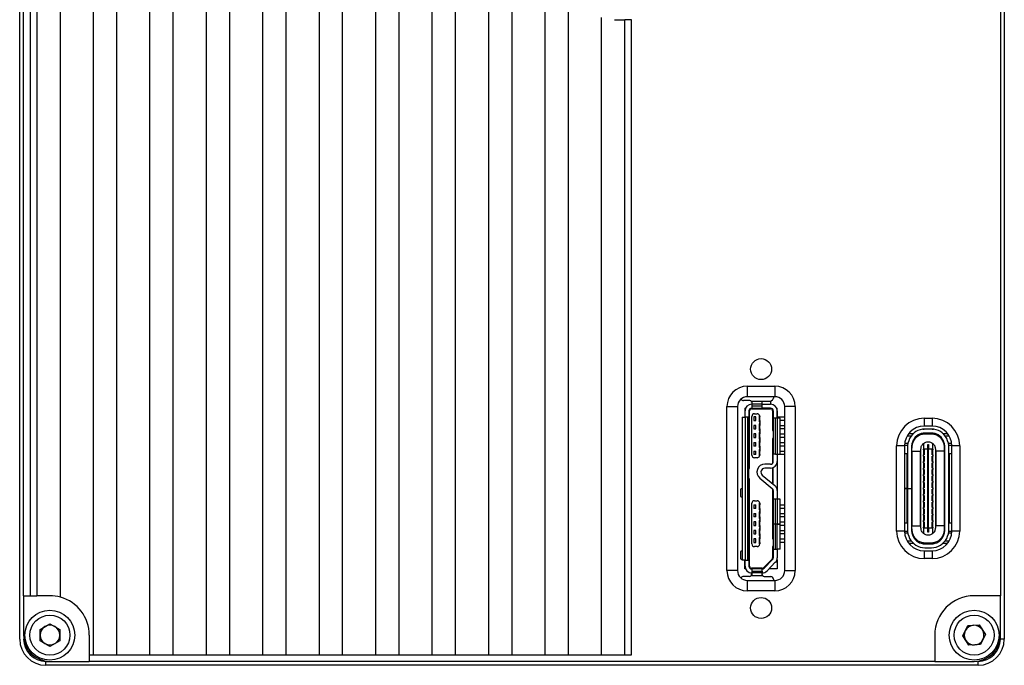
# Model space of a CAD drawing. Header units: millimetres. Extents: x 0 to 12266, y -1374 to 0.
# Tile 4 of 5: x 12191 to 12266, y -1211 to -1162. Entities that reach past the tile are written whole.
import ezdxf

# ---------------------------------------------------------------- set-up
doc = ezdxf.new("R2010")
doc.units = ezdxf.units.MM
doc.layers.get('0').update_dxf_attribs({"lineweight": 15})

msp = doc.modelspace()

# ---------------------------------------------------------------- linework, layer by layer
at = {"linetype": 'Continuous', "lineweight": 30}
for p, q in [((12196.161, -1136.907), (12196.161, -1210.307)), ((12197.961, -1210.307), (12197.961, -1136.907)), ((12200.461, -1136.907), (12200.461, -1210.307)), ((12202.261, -1210.307), (12202.261, -1136.907)), ((12204.761, -1136.907), (12204.761, -1210.307)), ((12206.561, -1210.307), (12206.561, -1136.907)), ((12209.061, -1136.907), (12209.061, -1210.307)), ((12210.861, -1210.307), (12210.861, -1136.907)), ((12213.361, -1136.907), (12213.361, -1210.307)), ((12215.161, -1210.307), (12215.161, -1136.907)), ((12217.661, -1136.907), (12217.661, -1210.307)), ((12219.461, -1210.307), (12219.461, -1136.907)), ((12221.961, -1136.907), (12221.961, -1210.307)), ((12223.761, -1210.307), (12223.761, -1136.907)), ((12226.261, -1136.907), (12226.261, -1210.307)), ((12228.061, -1210.307), (12228.061, -1136.907)), ((12230.561, -1136.907), (12230.561, -1210.307)), ((12232.361, -1210.307), (12232.361, -1136.907)), ((12190.561, -1209.107), (12190.561, -1138.107)), ((12265.561, -1138.107), (12265.561, -1209.107)), ((12190.861, -1205.807), (12190.861, -1141.407)), ((12191.361, -1141.407), (12191.361, -1205.807)), ((12191.861, -1141.407), (12191.861, -1205.807)), ((12193.661, -1205.915), (12193.661, -1141.298)), ((12265.261, -1141.407), (12265.261, -1205.807)), ((12234.861, -1161.735), (12234.861, -1210.307)), ((12235.861, -1161.907), (12236.661, -1161.907)), ((12236.661, -1210.307), (12236.661, -1161.907)), ((12237.161, -1161.907), (12236.661, -1161.907)), ((12237.161, -1210.307), (12237.161, -1161.907)), ((12245.986, -1189.837), (12248.086, -1189.837)), ((12245.986, -1189.837), (12245.986, -1190.637)), ((12248.086, -1189.837), (12248.086, -1190.637)), ((12246.171, -1190.937), (12245.691, -1190.937)), ((12248.086, -1190.637), (12245.986, -1190.637)), ((12246.317, -1190.992), (12246.317, -1191.215)), ((12247.127, -1190.992), (12246.317, -1190.992)), ((12247.127, -1191.215), (12247.127, -1190.992)), ((12247.971, -1190.637), (12247.971, -1190.737)), ((12244.436, -1203.887), (12244.436, -1191.387)), ((12244.436, -1191.387), (12245.236, -1191.387)), ((12245.236, -1191.387), (12245.236, -1203.887)), ((12245.806, -1191.512), (12245.806, -1192.187)), ((12245.806, -1191.512), (12245.853, -1191.512)), ((12245.811, -1192.187), (12245.811, -1191.712)), ((12246.161, -1191.712), (12246.111, -1191.712)), ((12246.111, -1191.712), (12246.111, -1192.187)), ((12246.161, -1196.108), (12246.161, -1191.712)), ((12246.317, -1191.012), (12246.301, -1191.012)), ((12246.311, -1191.212), (12246.317, -1191.212)), ((12246.311, -1191.512), (12246.311, -1191.562)), ((12246.311, -1191.512), (12246.317, -1191.512)), ((12246.311, -1191.562), (12247.761, -1191.562)), ((12246.317, -1191.215), (12246.317, -1191.333)), ((12247.127, -1191.215), (12246.317, -1191.215)), ((12246.317, -1191.333), (12247.127, -1191.333)), ((12246.317, -1191.333), (12246.317, -1191.512)), ((12246.317, -1191.512), (12247.127, -1191.512)), ((12247.768, -1191.012), (12247.127, -1191.012)), ((12247.127, -1191.212), (12247.761, -1191.212)), ((12247.127, -1191.333), (12247.127, -1191.215)), ((12247.127, -1191.512), (12247.127, -1191.333)), ((12247.761, -1191.512), (12247.127, -1191.512)), ((12247.768, -1191.012), (12247.761, -1191.058)), ((12247.761, -1191.058), (12247.761, -1191.212)), ((12247.761, -1191.512), (12247.761, -1191.562)), ((12247.911, -1191.712), (12247.911, -1193.212)), ((12247.961, -1191.712), (12247.911, -1191.712)), ((12247.961, -1191.712), (12247.961, -1192.272)), ((12248.219, -1191.512), (12248.266, -1191.512)), ((12248.261, -1191.712), (12248.261, -1192.272)), ((12248.266, -1192.272), (12248.266, -1191.512)), ((12249.636, -1191.387), (12248.836, -1191.387)), ((12248.836, -1203.887), (12248.836, -1191.387)), ((12249.636, -1191.387), (12249.636, -1203.887)), ((12245.586, -1192.187), (12245.586, -1203.087)), ((12245.586, -1192.187), (12245.81, -1192.187)), ((12245.81, -1192.187), (12245.81, -1203.087)), ((12246.002, -1192.187), (12245.81, -1192.187)), ((12246.002, -1192.187), (12246.002, -1203.087)), ((12246.111, -1192.187), (12246.002, -1192.187)), ((12246.111, -1203.087), (12246.111, -1192.187)), ((12246.331, -1195.087), (12246.331, -1192.137)), ((12246.481, -1192.177), (12246.481, -1192.447)), ((12246.631, -1192.177), (12246.481, -1192.177)), ((12246.481, -1192.447), (12246.631, -1192.447)), ((12246.531, -1191.937), (12246.731, -1191.937)), ((12246.631, -1192.447), (12246.631, -1192.177)), ((12246.916, -1192.062), (12246.881, -1192.062)), ((12246.881, -1192.062), (12246.881, -1192.562)), ((12246.931, -1192.177), (12246.881, -1192.177)), ((12246.881, -1192.447), (12246.931, -1192.447)), ((12246.931, -1192.137), (12246.931, -1192.177)), ((12246.931, -1192.447), (12246.931, -1192.177)), ((12246.931, -1192.447), (12246.931, -1192.562)), ((12247.961, -1192.272), (12247.961, -1195.022)), ((12248.136, -1192.272), (12247.961, -1192.272)), ((12248.136, -1195.022), (12248.136, -1192.272)), ((12248.262, -1192.272), (12248.136, -1192.272)), ((12248.262, -1192.272), (12248.262, -1195.022)), ((12248.486, -1192.272), (12248.262, -1192.272)), ((12248.266, -1192.177), (12248.811, -1192.177)), ((12248.486, -1195.022), (12248.486, -1192.272)), ((12248.811, -1192.447), (12248.486, -1192.447)), ((12248.811, -1192.177), (12248.811, -1192.447)), ((12259.461, -1192.277), (12260.061, -1192.277)), ((12259.461, -1192.277), (12259.461, -1192.877)), ((12260.061, -1192.277), (12260.061, -1192.877)), ((12246.481, -1192.827), (12246.481, -1193.097)), ((12246.631, -1192.827), (12246.481, -1192.827)), ((12246.481, -1193.097), (12246.631, -1193.097)), ((12246.631, -1193.097), (12246.631, -1192.827)), ((12246.881, -1192.562), (12246.931, -1192.562)), ((12246.931, -1192.712), (12246.881, -1192.712)), ((12246.881, -1192.712), (12246.881, -1193.212)), ((12246.931, -1192.827), (12246.881, -1192.827)), ((12246.881, -1193.097), (12246.931, -1193.097)), ((12246.881, -1193.212), (12246.931, -1193.212)), ((12246.931, -1192.562), (12246.931, -1192.712)), ((12246.931, -1192.712), (12246.931, -1192.827)), ((12246.931, -1193.097), (12246.931, -1192.827)), ((12246.931, -1193.097), (12246.931, -1193.212)), ((12246.931, -1193.212), (12246.931, -1193.362)), ((12247.911, -1193.212), (12247.961, -1193.212)), ((12248.486, -1192.827), (12248.811, -1192.827)), ((12248.811, -1193.097), (12248.486, -1193.097)), ((12248.811, -1192.827), (12248.811, -1193.097)), ((12260.061, -1192.877), (12259.461, -1192.877)), ((12260.011, -1193.107), (12259.511, -1193.107)), ((12246.481, -1193.477), (12246.481, -1193.747)), ((12246.631, -1193.477), (12246.481, -1193.477)), ((12246.481, -1193.747), (12246.631, -1193.747)), ((12246.631, -1193.747), (12246.631, -1193.477)), ((12246.931, -1193.362), (12246.881, -1193.362)), ((12246.881, -1193.362), (12246.881, -1193.862)), ((12246.931, -1193.477), (12246.881, -1193.477)), ((12246.881, -1193.747), (12246.931, -1193.747)), ((12246.881, -1193.862), (12246.931, -1193.862)), ((12246.931, -1193.362), (12246.931, -1193.477)), ((12246.931, -1193.747), (12246.931, -1193.477)), ((12246.931, -1193.747), (12246.931, -1193.862)), ((12246.931, -1193.862), (12246.931, -1194.012)), ((12247.961, -1193.812), (12247.911, -1193.812)), ((12247.911, -1193.812), (12247.911, -1195.714)), ((12248.486, -1193.477), (12248.811, -1193.477)), ((12248.811, -1193.747), (12248.486, -1193.747)), ((12248.811, -1193.477), (12248.811, -1193.747)), ((12258.174, -1193.607), (12258.486, -1193.607)), ((12258.624, -1193.457), (12258.276, -1193.457)), ((12260.011, -1193.407), (12259.511, -1193.407)), ((12259.551, -1193.457), (12259.971, -1193.457)), ((12261.246, -1193.457), (12260.898, -1193.457)), ((12261.036, -1193.607), (12261.348, -1193.607)), ((12246.481, -1194.127), (12246.631, -1194.127)), ((12246.481, -1194.127), (12246.481, -1194.397)), ((12246.631, -1194.397), (12246.481, -1194.397)), ((12246.631, -1194.397), (12246.631, -1194.127)), ((12246.931, -1194.012), (12246.881, -1194.012)), ((12246.881, -1194.012), (12246.881, -1194.512)), ((12246.881, -1194.127), (12246.931, -1194.127)), ((12246.931, -1194.397), (12246.881, -1194.397)), ((12246.881, -1194.512), (12246.931, -1194.512)), ((12246.931, -1194.662), (12246.881, -1194.662)), ((12246.881, -1194.662), (12246.881, -1195.162)), ((12246.931, -1194.012), (12246.931, -1194.127)), ((12246.931, -1194.397), (12246.931, -1194.127)), ((12246.931, -1194.397), (12246.931, -1194.512)), ((12246.931, -1194.512), (12246.931, -1194.662)), ((12246.931, -1194.662), (12246.931, -1194.777)), ((12248.486, -1194.127), (12248.811, -1194.127)), ((12248.811, -1194.397), (12248.486, -1194.397)), ((12248.811, -1194.127), (12248.811, -1194.397)), ((12257.361, -1200.877), (12257.361, -1194.377)), ((12257.961, -1194.377), (12257.361, -1194.377)), ((12258.191, -1194.357), (12257.961, -1194.357)), ((12257.961, -1194.377), (12257.961, -1200.877)), ((12258.215, -1194.207), (12257.971, -1194.207)), ((12258.181, -1194.533), (12258.181, -1197.621)), ((12258.481, -1194.533), (12258.481, -1197.621)), ((12258.546, -1194.357), (12258.493, -1194.357)), ((12259.211, -1200.637), (12259.211, -1194.617)), ((12259.411, -1194.193), (12259.411, -1194.632)), ((12259.411, -1194.677), (12259.411, -1194.632)), ((12259.736, -1194.632), (12259.411, -1194.632)), ((12259.411, -1194.677), (12259.451, -1194.677)), ((12259.411, -1194.677), (12259.411, -1195.077)), ((12259.451, -1194.677), (12259.451, -1195.077)), ((12259.736, -1194.282), (12259.786, -1194.282)), ((12259.736, -1194.632), (12259.736, -1194.282)), ((12259.736, -1200.622), (12259.736, -1194.632)), ((12259.736, -1194.632), (12259.786, -1194.632)), ((12259.786, -1194.282), (12259.786, -1194.632)), ((12260.111, -1194.632), (12259.786, -1194.632)), ((12259.786, -1200.622), (12259.786, -1194.632)), ((12260.071, -1195.077), (12260.071, -1194.677)), ((12260.071, -1194.677), (12260.111, -1194.677)), ((12260.111, -1194.632), (12260.111, -1194.193)), ((12260.111, -1194.632), (12260.111, -1194.677)), ((12260.111, -1195.077), (12260.111, -1194.677)), ((12260.311, -1194.617), (12260.311, -1200.637)), ((12261.029, -1194.357), (12260.976, -1194.357)), ((12260.991, -1194.551), (12260.991, -1200.703)), ((12261.041, -1200.721), (12261.041, -1194.533)), ((12261.551, -1194.207), (12261.307, -1194.207)), ((12261.561, -1194.357), (12261.331, -1194.357)), ((12261.341, -1200.721), (12261.341, -1194.533)), ((12262.161, -1194.377), (12261.561, -1194.377)), ((12261.561, -1200.877), (12261.561, -1194.377)), ((12262.161, -1194.377), (12262.161, -1200.877)), ((12246.481, -1194.777), (12246.631, -1194.777)), ((12246.481, -1194.777), (12246.481, -1195.047)), ((12246.631, -1195.047), (12246.481, -1195.047)), ((12246.731, -1195.287), (12246.531, -1195.287)), ((12246.631, -1195.047), (12246.631, -1194.777)), ((12246.881, -1194.777), (12246.931, -1194.777)), ((12246.931, -1195.047), (12246.881, -1195.047)), ((12246.881, -1195.162), (12246.916, -1195.162)), ((12246.931, -1195.047), (12246.931, -1194.777)), ((12246.931, -1195.047), (12246.931, -1195.087)), ((12248.136, -1195.022), (12247.961, -1195.022)), ((12247.961, -1195.582), (12247.961, -1195.022)), ((12248.136, -1195.022), (12248.262, -1195.022)), ((12248.261, -1195.022), (12248.261, -1195.582)), ((12248.811, -1195.047), (12248.261, -1195.047)), ((12248.262, -1195.022), (12248.486, -1195.022)), ((12248.486, -1194.777), (12248.811, -1194.777)), ((12248.811, -1194.777), (12248.811, -1195.047)), ((12257.961, -1194.977), (12258.161, -1194.977)), ((12258.161, -1197.622), (12258.161, -1194.977)), ((12258.161, -1194.977), (12258.181, -1194.977)), ((12258.541, -1194.777), (12258.481, -1194.777)), ((12258.541, -1200.477), (12258.541, -1194.777)), ((12258.541, -1194.777), (12259.151, -1194.777)), ((12259.151, -1194.777), (12259.151, -1200.477)), ((12259.151, -1194.777), (12259.161, -1194.777)), ((12259.161, -1194.777), (12259.161, -1200.477)), ((12259.161, -1194.777), (12259.211, -1194.777)), ((12259.411, -1195.177), (12259.411, -1195.077)), ((12259.451, -1195.077), (12259.411, -1195.077)), ((12259.411, -1195.177), (12259.451, -1195.177)), ((12259.411, -1195.177), (12259.411, -1195.577)), ((12259.451, -1195.177), (12259.451, -1195.577)), ((12260.111, -1195.077), (12260.071, -1195.077)), ((12260.071, -1195.577), (12260.071, -1195.177)), ((12260.071, -1195.177), (12260.111, -1195.177)), ((12260.111, -1195.077), (12260.111, -1195.177)), ((12260.111, -1195.577), (12260.111, -1195.177)), ((12260.311, -1194.777), (12260.361, -1194.777)), ((12260.361, -1200.477), (12260.361, -1194.777)), ((12260.361, -1194.777), (12260.371, -1194.777)), ((12260.371, -1200.477), (12260.371, -1194.777)), ((12260.981, -1194.777), (12260.371, -1194.777)), ((12260.981, -1194.777), (12260.981, -1200.477)), ((12261.041, -1194.777), (12260.981, -1194.777)), ((12261.341, -1194.977), (12261.361, -1194.977)), ((12261.361, -1194.977), (12261.361, -1200.277)), ((12261.361, -1194.977), (12261.561, -1194.977)), ((12246.111, -1196.108), (12246.161, -1196.108)), ((12247.761, -1195.782), (12247.321, -1195.782)), ((12247.761, -1196.082), (12247.321, -1196.082)), ((12247.911, -1196.059), (12247.911, -1197.269)), ((12247.961, -1197.31), (12247.961, -1196.04)), ((12248.261, -1195.582), (12248.261, -1197.795)), ((12259.411, -1195.677), (12259.411, -1195.577)), ((12259.451, -1195.577), (12259.411, -1195.577)), ((12259.411, -1195.677), (12259.451, -1195.677)), ((12259.411, -1195.677), (12259.411, -1196.077)), ((12259.411, -1196.177), (12259.411, -1196.077)), ((12259.451, -1196.077), (12259.411, -1196.077)), ((12259.411, -1196.177), (12259.451, -1196.177)), ((12259.411, -1196.177), (12259.411, -1196.577)), ((12259.451, -1195.677), (12259.451, -1196.077)), ((12259.451, -1196.177), (12259.451, -1196.577)), ((12260.111, -1195.577), (12260.071, -1195.577)), ((12260.071, -1196.077), (12260.071, -1195.677)), ((12260.071, -1195.677), (12260.111, -1195.677)), ((12260.111, -1196.077), (12260.071, -1196.077)), ((12260.071, -1196.577), (12260.071, -1196.177)), ((12260.071, -1196.177), (12260.111, -1196.177)), ((12260.111, -1195.577), (12260.111, -1195.677)), ((12260.111, -1196.077), (12260.111, -1195.677)), ((12260.111, -1196.077), (12260.111, -1196.177)), ((12260.111, -1196.577), (12260.111, -1196.177)), ((12246.161, -1196.905), (12246.111, -1196.905)), ((12246.161, -1203.562), (12246.161, -1196.905)), ((12246.935, -1196.841), (12247.889, -1197.642)), ((12247.128, -1196.612), (12248.082, -1197.412)), ((12259.411, -1196.677), (12259.411, -1196.577)), ((12259.451, -1196.577), (12259.411, -1196.577)), ((12259.411, -1196.677), (12259.451, -1196.677)), ((12259.411, -1196.677), (12259.411, -1197.077)), ((12259.451, -1196.677), (12259.451, -1197.077)), ((12260.111, -1196.577), (12260.071, -1196.577)), ((12260.071, -1197.077), (12260.071, -1196.677)), ((12260.071, -1196.677), (12260.111, -1196.677)), ((12260.111, -1196.577), (12260.111, -1196.677)), ((12260.111, -1197.077), (12260.111, -1196.677)), ((12245.546, -1197.637), (12245.586, -1197.637)), ((12247.911, -1197.663), (12247.911, -1201.462)), ((12258.161, -1197.622), (12257.961, -1197.622)), ((12257.961, -1197.632), (12258.161, -1197.632)), ((12258.086, -1197.622), (12258.086, -1197.632)), ((12258.181, -1197.622), (12258.161, -1197.622)), ((12258.161, -1200.277), (12258.161, -1197.632)), ((12258.181, -1197.632), (12258.161, -1197.632)), ((12258.181, -1197.621), (12258.481, -1197.621)), ((12258.181, -1197.622), (12258.181, -1197.621)), ((12258.181, -1197.622), (12258.481, -1197.622)), ((12258.181, -1197.631), (12258.181, -1197.622)), ((12258.181, -1197.631), (12258.181, -1200.721)), ((12258.181, -1197.631), (12258.481, -1197.631)), ((12258.481, -1197.622), (12258.481, -1197.621)), ((12258.481, -1197.631), (12258.481, -1197.622)), ((12258.481, -1197.631), (12258.481, -1200.721)), ((12259.411, -1197.177), (12259.411, -1197.077)), ((12259.451, -1197.077), (12259.411, -1197.077)), ((12259.411, -1197.177), (12259.451, -1197.177)), ((12259.411, -1197.177), (12259.411, -1197.577)), ((12259.411, -1197.677), (12259.411, -1197.577)), ((12259.451, -1197.577), (12259.411, -1197.577)), ((12259.411, -1197.677), (12259.451, -1197.677)), ((12259.411, -1197.677), (12259.411, -1198.077)), ((12259.451, -1197.177), (12259.451, -1197.577)), ((12259.451, -1197.677), (12259.451, -1198.077)), ((12260.111, -1197.077), (12260.071, -1197.077)), ((12260.071, -1197.577), (12260.071, -1197.177)), ((12260.071, -1197.177), (12260.111, -1197.177)), ((12260.111, -1197.577), (12260.071, -1197.577)), ((12260.071, -1198.077), (12260.071, -1197.677)), ((12260.071, -1197.677), (12260.111, -1197.677)), ((12260.111, -1197.077), (12260.111, -1197.177)), ((12260.111, -1197.577), (12260.111, -1197.177)), ((12260.111, -1197.577), (12260.111, -1197.677)), ((12260.111, -1198.077), (12260.111, -1197.677)), ((12245.461, -1197.787), (12245.461, -1198.137)), ((12245.586, -1198.287), (12245.546, -1198.287)), ((12247.961, -1197.795), (12247.961, -1198.437)), ((12247.961, -1198.437), (12247.961, -1200.337)), ((12248.136, -1198.437), (12247.961, -1198.437)), ((12248.136, -1200.337), (12248.136, -1198.437)), ((12248.262, -1198.437), (12248.136, -1198.437)), ((12248.261, -1197.795), (12248.261, -1198.437)), ((12248.262, -1198.437), (12248.262, -1200.337)), ((12248.486, -1198.437), (12248.262, -1198.437)), ((12248.486, -1200.337), (12248.486, -1198.437)), ((12259.411, -1198.177), (12259.411, -1198.077)), ((12259.451, -1198.077), (12259.411, -1198.077)), ((12259.411, -1198.177), (12259.451, -1198.177)), ((12259.411, -1198.177), (12259.411, -1198.577)), ((12259.451, -1198.177), (12259.451, -1198.577)), ((12260.111, -1198.077), (12260.071, -1198.077)), ((12260.071, -1198.577), (12260.071, -1198.177)), ((12260.071, -1198.177), (12260.111, -1198.177)), ((12260.111, -1198.077), (12260.111, -1198.177)), ((12260.111, -1198.577), (12260.111, -1198.177)), ((12246.331, -1201.862), (12246.331, -1198.762)), ((12246.481, -1198.877), (12246.631, -1198.877)), ((12246.481, -1198.877), (12246.481, -1199.147)), ((12246.631, -1199.147), (12246.481, -1199.147)), ((12246.531, -1198.562), (12246.731, -1198.562)), ((12246.631, -1199.147), (12246.631, -1198.877)), ((12246.931, -1198.762), (12246.881, -1198.762)), ((12246.881, -1198.762), (12246.881, -1199.262)), ((12246.881, -1198.877), (12246.931, -1198.877)), ((12246.931, -1199.147), (12246.881, -1199.147)), ((12246.931, -1198.762), (12246.931, -1198.877)), ((12246.931, -1199.147), (12246.931, -1198.877)), ((12246.931, -1199.147), (12246.931, -1199.262)), ((12248.486, -1198.877), (12248.811, -1198.877)), ((12248.811, -1199.147), (12248.486, -1199.147)), ((12248.811, -1198.877), (12248.811, -1199.147)), ((12259.411, -1198.677), (12259.411, -1198.577)), ((12259.451, -1198.577), (12259.411, -1198.577)), ((12259.411, -1198.677), (12259.451, -1198.677)), ((12259.411, -1198.677), (12259.411, -1199.077)), ((12259.411, -1199.177), (12259.411, -1199.077)), ((12259.451, -1199.077), (12259.411, -1199.077)), ((12259.411, -1199.177), (12259.451, -1199.177)), ((12259.411, -1199.177), (12259.411, -1199.577)), ((12259.451, -1198.677), (12259.451, -1199.077)), ((12259.451, -1199.177), (12259.451, -1199.577)), ((12260.111, -1198.577), (12260.071, -1198.577)), ((12260.071, -1199.077), (12260.071, -1198.677)), ((12260.071, -1198.677), (12260.111, -1198.677)), ((12260.111, -1199.077), (12260.071, -1199.077)), ((12260.071, -1199.577), (12260.071, -1199.177)), ((12260.071, -1199.177), (12260.111, -1199.177)), ((12260.111, -1198.577), (12260.111, -1198.677)), ((12260.111, -1199.077), (12260.111, -1198.677)), ((12260.111, -1199.077), (12260.111, -1199.177)), ((12260.111, -1199.577), (12260.111, -1199.177)), ((12246.481, -1199.527), (12246.631, -1199.527)), ((12246.481, -1199.527), (12246.481, -1199.797)), ((12246.631, -1199.797), (12246.481, -1199.797)), ((12246.631, -1199.797), (12246.631, -1199.527)), ((12246.881, -1199.262), (12246.931, -1199.262)), ((12246.931, -1199.412), (12246.881, -1199.412)), ((12246.881, -1199.412), (12246.881, -1199.912)), ((12246.881, -1199.527), (12246.931, -1199.527)), ((12246.931, -1199.797), (12246.881, -1199.797)), ((12246.881, -1199.912), (12246.931, -1199.912)), ((12246.931, -1199.262), (12246.931, -1199.412)), ((12246.931, -1199.412), (12246.931, -1199.527)), ((12246.931, -1199.797), (12246.931, -1199.527)), ((12246.931, -1199.797), (12246.931, -1199.912)), ((12246.931, -1199.912), (12246.931, -1200.062)), ((12248.486, -1199.527), (12248.811, -1199.527)), ((12248.811, -1199.797), (12248.486, -1199.797)), ((12248.811, -1199.527), (12248.811, -1199.797)), ((12259.411, -1199.677), (12259.411, -1199.577)), ((12259.451, -1199.577), (12259.411, -1199.577)), ((12259.411, -1199.677), (12259.451, -1199.677)), ((12259.411, -1199.677), (12259.411, -1200.077)), ((12259.451, -1199.677), (12259.451, -1200.077)), ((12260.111, -1199.577), (12260.071, -1199.577)), ((12260.071, -1200.077), (12260.071, -1199.677)), ((12260.071, -1199.677), (12260.111, -1199.677)), ((12260.111, -1199.577), (12260.111, -1199.677)), ((12260.111, -1200.077), (12260.111, -1199.677)), ((12246.631, -1200.177), (12246.481, -1200.177)), ((12246.481, -1200.177), (12246.481, -1200.447)), ((12246.481, -1200.447), (12246.631, -1200.447)), ((12246.631, -1200.447), (12246.631, -1200.177)), ((12246.931, -1200.062), (12246.881, -1200.062)), ((12246.881, -1200.062), (12246.881, -1200.562)), ((12246.931, -1200.177), (12246.881, -1200.177)), ((12246.881, -1200.447), (12246.931, -1200.447)), ((12246.881, -1200.562), (12246.931, -1200.562)), ((12246.931, -1200.712), (12246.881, -1200.712)), ((12246.881, -1200.712), (12246.881, -1201.212)), ((12246.931, -1200.062), (12246.931, -1200.177)), ((12246.931, -1200.447), (12246.931, -1200.177)), ((12246.931, -1200.447), (12246.931, -1200.562)), ((12246.931, -1200.562), (12246.931, -1200.712)), ((12246.931, -1200.712), (12246.931, -1200.827)), ((12247.961, -1200.337), (12248.136, -1200.337)), ((12247.961, -1200.357), (12247.961, -1200.337)), ((12247.961, -1200.357), (12247.961, -1202.257)), ((12248.136, -1200.357), (12247.961, -1200.357)), ((12248.136, -1200.337), (12248.262, -1200.337)), ((12248.136, -1202.257), (12248.136, -1200.357)), ((12248.262, -1200.357), (12248.136, -1200.357)), ((12248.261, -1200.337), (12248.261, -1200.357)), ((12248.262, -1200.337), (12248.486, -1200.337)), ((12248.262, -1202.257), (12248.262, -1200.357)), ((12248.262, -1200.357), (12248.486, -1200.357)), ((12248.486, -1200.177), (12248.811, -1200.177)), ((12248.486, -1202.257), (12248.486, -1200.357)), ((12248.811, -1200.447), (12248.486, -1200.447)), ((12248.811, -1200.177), (12248.811, -1200.447)), ((12258.161, -1200.277), (12257.961, -1200.277)), ((12258.181, -1200.277), (12258.161, -1200.277)), ((12258.481, -1200.477), (12258.541, -1200.477)), ((12258.541, -1200.477), (12259.151, -1200.477)), ((12259.161, -1200.477), (12259.151, -1200.477)), ((12259.211, -1200.477), (12259.161, -1200.477)), ((12259.411, -1200.177), (12259.411, -1200.077)), ((12259.451, -1200.077), (12259.411, -1200.077)), ((12259.411, -1200.177), (12259.451, -1200.177)), ((12259.411, -1200.177), (12259.411, -1200.577)), ((12259.451, -1200.577), (12259.411, -1200.577)), ((12259.411, -1200.622), (12259.411, -1200.577)), ((12259.411, -1200.622), (12259.736, -1200.622)), ((12259.411, -1200.622), (12259.411, -1201.061)), ((12259.451, -1200.177), (12259.451, -1200.577)), ((12259.736, -1200.972), (12259.736, -1200.622)), ((12259.736, -1200.622), (12259.786, -1200.622)), ((12259.786, -1200.622), (12260.111, -1200.622)), ((12259.786, -1200.622), (12259.786, -1200.972)), ((12260.111, -1200.077), (12260.071, -1200.077)), ((12260.071, -1200.577), (12260.071, -1200.177)), ((12260.071, -1200.177), (12260.111, -1200.177)), ((12260.111, -1200.577), (12260.071, -1200.577)), ((12260.111, -1200.077), (12260.111, -1200.177)), ((12260.111, -1200.577), (12260.111, -1200.177)), ((12260.111, -1200.577), (12260.111, -1200.622)), ((12260.111, -1201.061), (12260.111, -1200.622)), ((12260.361, -1200.477), (12260.311, -1200.477)), ((12260.371, -1200.477), (12260.361, -1200.477)), ((12260.981, -1200.477), (12260.371, -1200.477)), ((12260.981, -1200.477), (12261.041, -1200.477)), ((12261.361, -1200.277), (12261.341, -1200.277)), ((12261.561, -1200.277), (12261.361, -1200.277)), ((12246.631, -1200.827), (12246.481, -1200.827)), ((12246.481, -1200.827), (12246.481, -1201.097)), ((12246.481, -1201.097), (12246.631, -1201.097)), ((12246.631, -1201.477), (12246.481, -1201.477)), ((12246.481, -1201.477), (12246.481, -1201.747)), ((12246.631, -1201.097), (12246.631, -1200.827)), ((12246.631, -1201.747), (12246.631, -1201.477)), ((12246.931, -1200.827), (12246.881, -1200.827)), ((12246.881, -1201.097), (12246.931, -1201.097)), ((12246.881, -1201.212), (12246.931, -1201.212)), ((12246.931, -1201.362), (12246.881, -1201.362)), ((12246.881, -1201.362), (12246.881, -1201.862)), ((12246.931, -1201.477), (12246.881, -1201.477)), ((12246.931, -1201.097), (12246.931, -1200.827)), ((12246.931, -1201.097), (12246.931, -1201.212)), ((12246.931, -1201.212), (12246.931, -1201.362)), ((12246.931, -1201.362), (12246.931, -1201.477)), ((12246.931, -1201.747), (12246.931, -1201.477)), ((12247.911, -1201.462), (12247.961, -1201.462)), ((12248.486, -1200.827), (12248.811, -1200.827)), ((12248.811, -1201.097), (12248.486, -1201.097)), ((12248.486, -1201.477), (12248.811, -1201.477)), ((12248.811, -1200.827), (12248.811, -1201.097)), ((12248.811, -1201.477), (12248.811, -1201.747)), ((12257.961, -1200.877), (12257.361, -1200.877)), ((12258.191, -1200.897), (12257.961, -1200.897)), ((12258.215, -1201.047), (12257.971, -1201.047)), ((12258.546, -1200.897), (12258.493, -1200.897)), ((12259.786, -1200.972), (12259.736, -1200.972)), ((12260.999, -1201.047), (12260.942, -1201.047)), ((12261.029, -1200.897), (12260.976, -1200.897)), ((12261.551, -1201.047), (12261.307, -1201.047)), ((12261.561, -1200.897), (12261.331, -1200.897)), ((12262.161, -1200.877), (12261.561, -1200.877)), ((12246.481, -1201.747), (12246.631, -1201.747)), ((12246.731, -1202.062), (12246.531, -1202.062)), ((12246.881, -1201.747), (12246.931, -1201.747)), ((12246.881, -1201.862), (12246.931, -1201.862)), ((12246.931, -1201.747), (12246.931, -1201.862)), ((12247.961, -1202.062), (12247.911, -1202.062)), ((12247.911, -1202.062), (12247.911, -1202.922)), ((12248.811, -1201.747), (12248.486, -1201.747)), ((12258.486, -1201.647), (12258.174, -1201.647)), ((12258.276, -1201.797), (12258.624, -1201.797)), ((12259.511, -1201.847), (12260.011, -1201.847)), ((12259.511, -1202.147), (12260.011, -1202.147)), ((12259.971, -1201.797), (12259.551, -1201.797)), ((12260.898, -1201.797), (12261.246, -1201.797)), ((12261.348, -1201.647), (12261.036, -1201.647)), ((12245.461, -1202.537), (12245.461, -1202.887)), ((12245.546, -1202.387), (12245.586, -1202.387)), ((12247.961, -1202.922), (12247.911, -1202.922)), ((12247.961, -1202.257), (12248.136, -1202.257)), ((12247.961, -1202.257), (12247.961, -1202.91)), ((12248.136, -1202.257), (12248.262, -1202.257)), ((12248.261, -1202.257), (12248.261, -1202.91)), ((12248.486, -1202.257), (12248.262, -1202.257)), ((12259.461, -1202.377), (12259.461, -1202.977)), ((12259.461, -1202.377), (12260.061, -1202.377)), ((12260.061, -1202.977), (12259.461, -1202.977)), ((12260.061, -1202.377), (12260.061, -1202.977)), ((12245.546, -1203.037), (12245.586, -1203.037)), ((12245.81, -1203.087), (12245.586, -1203.087)), ((12245.806, -1203.762), (12245.806, -1203.087)), ((12245.81, -1203.087), (12246.002, -1203.087)), ((12245.811, -1203.112), (12245.81, -1203.087)), ((12245.811, -1203.562), (12245.811, -1203.087)), ((12246.002, -1203.087), (12246.111, -1203.087)), ((12246.111, -1203.087), (12246.111, -1203.562)), ((12246.111, -1203.562), (12246.161, -1203.562)), ((12247.121, -1203.712), (12246.311, -1203.712)), ((12246.311, -1203.762), (12246.311, -1203.712)), ((12247.121, -1203.762), (12247.121, -1203.712)), ((12247.867, -1203.028), (12247.227, -1203.668)), ((12247.262, -1203.703), (12247.227, -1203.668)), ((12247.262, -1203.703), (12247.474, -1203.492)), ((12247.904, -1203.05), (12247.27, -1203.701)), ((12248.119, -1203.259), (12247.485, -1203.911)), ((12247.897, -1203.058), (12247.867, -1203.028)), ((12248.16, -1203.212), (12248.266, -1203.212)), ((12248.237, -1203.062), (12248.266, -1203.062)), ((12248.266, -1203.062), (12248.266, -1203.212)), ((12248.266, -1203.212), (12248.266, -1203.762)), ((12245.236, -1203.887), (12244.436, -1203.887)), ((12246.161, -1204.337), (12245.691, -1204.337)), ((12245.853, -1203.762), (12245.806, -1203.762)), ((12246.291, -1204.262), (12246.317, -1204.262)), ((12246.317, -1203.762), (12246.311, -1203.762)), ((12246.317, -1204.062), (12246.311, -1204.062)), ((12246.311, -1204.187), (12246.311, -1204.062)), ((12247.127, -1203.762), (12246.317, -1203.762)), ((12246.317, -1203.762), (12246.317, -1203.941)), ((12246.317, -1203.941), (12246.317, -1204.058)), ((12246.317, -1203.941), (12247.127, -1203.941)), ((12246.317, -1204.058), (12246.317, -1204.282)), ((12247.127, -1204.058), (12246.317, -1204.058)), ((12247.127, -1204.282), (12246.317, -1204.282)), ((12247.127, -1203.941), (12247.127, -1203.762)), ((12247.127, -1203.941), (12247.127, -1204.058)), ((12247.127, -1204.282), (12247.127, -1204.058)), ((12247.127, -1204.262), (12247.147, -1204.262)), ((12247.277, -1204.337), (12247.771, -1204.337)), ((12248.266, -1203.762), (12247.63, -1203.762)), ((12248.836, -1203.887), (12249.636, -1203.887)), ((12245.986, -1204.637), (12245.986, -1205.437)), ((12245.986, -1204.637), (12248.086, -1204.637)), ((12247.971, -1204.537), (12247.971, -1204.637)), ((12248.086, -1204.637), (12248.086, -1205.437)), ((12190.861, -1205.807), (12191.361, -1205.807)), ((12190.861, -1205.807), (12190.861, -1208.807)), ((12191.361, -1205.807), (12191.861, -1205.807)), ((12192.861, -1205.807), (12191.861, -1205.807)), ((12248.086, -1205.437), (12245.986, -1205.437)), ((12265.261, -1205.807), (12263.261, -1205.807)), ((12265.261, -1208.807), (12265.261, -1205.807)), ((12192.111, -1208.374), (12192.861, -1207.941)), ((12192.861, -1207.941), (12193.611, -1208.374)), ((12262.396, -1208.855), (12262.787, -1208.082)), ((12262.787, -1208.082), (12263.652, -1208.034)), ((12263.652, -1208.034), (12264.126, -1208.759)), ((12192.111, -1209.24), (12192.111, -1208.374)), ((12193.611, -1208.374), (12193.611, -1209.24)), ((12195.861, -1208.807), (12195.861, -1210.307)), ((12260.261, -1208.807), (12260.261, -1210.807)), ((12262.87, -1209.58), (12262.396, -1208.855)), ((12264.126, -1208.759), (12263.735, -1209.532)), ((12265.261, -1209.107), (12265.261, -1208.807)), ((12192.861, -1209.673), (12192.111, -1209.24)), ((12193.611, -1209.24), (12192.861, -1209.673)), ((12263.735, -1209.532), (12262.87, -1209.58)), ((12265.561, -1209.107), (12265.261, -1209.107)), ((12195.861, -1210.307), (12196.161, -1210.307)), ((12195.861, -1210.307), (12195.861, -1210.807)), ((12196.161, -1210.307), (12197.961, -1210.307)), ((12197.961, -1210.307), (12200.461, -1210.307)), ((12200.461, -1210.307), (12202.261, -1210.307)), ((12202.261, -1210.307), (12204.761, -1210.307)), ((12204.761, -1210.307), (12206.561, -1210.307)), ((12206.561, -1210.307), (12209.061, -1210.307)), ((12209.061, -1210.307), (12210.861, -1210.307)), ((12210.861, -1210.307), (12213.361, -1210.307)), ((12213.361, -1210.307), (12215.161, -1210.307)), ((12215.161, -1210.307), (12217.661, -1210.307)), ((12217.661, -1210.307), (12219.461, -1210.307)), ((12219.461, -1210.307), (12221.961, -1210.307)), ((12221.961, -1210.307), (12223.761, -1210.307)), ((12223.761, -1210.307), (12226.261, -1210.307)), ((12226.261, -1210.307), (12228.061, -1210.307)), ((12228.061, -1210.307), (12230.561, -1210.307)), ((12230.561, -1210.307), (12232.361, -1210.307)), ((12232.361, -1210.307), (12234.861, -1210.307)), ((12234.861, -1210.307), (12236.661, -1210.307)), ((12236.661, -1210.307), (12237.161, -1210.307)), ((12192.561, -1211.107), (12192.561, -1210.807)), ((12192.561, -1210.807), (12192.861, -1210.807)), ((12263.561, -1211.107), (12192.561, -1211.107)), ((12192.861, -1210.807), (12195.861, -1210.807)), ((12260.261, -1210.807), (12195.861, -1210.807)), ((12260.261, -1210.807), (12263.261, -1210.807)), ((12263.561, -1211.107), (12263.561, -1210.807))]:
    msp.add_line(p, q, dxfattribs=at)
at = {"linetype": 'Continuous', "lineweight": 30, "flags": 128}
for points in [[(12245.546, -1197.637), (12245.53, -1197.64), (12245.514, -1197.648), (12245.499, -1197.662), (12245.486, -1197.681), (12245.475, -1197.704), (12245.467, -1197.729), (12245.463, -1197.758), (12245.461, -1197.787)], [(12245.461, -1198.137), (12245.463, -1198.166), (12245.467, -1198.194), (12245.475, -1198.22), (12245.486, -1198.243), (12245.499, -1198.262), (12245.514, -1198.275), (12245.53, -1198.284), (12245.546, -1198.287)], [(12259.49, -1201.797), (12259.57, -1201.839), (12259.59, -1201.847)], [(12259.932, -1201.847), (12259.952, -1201.839), (12260.032, -1201.797)], [(12245.546, -1202.387), (12245.53, -1202.39), (12245.514, -1202.398), (12245.499, -1202.412), (12245.486, -1202.431), (12245.475, -1202.454), (12245.467, -1202.479), (12245.463, -1202.508), (12245.461, -1202.537)], [(12245.461, -1202.887), (12245.463, -1202.916), (12245.467, -1202.944), (12245.475, -1202.97), (12245.486, -1202.993), (12245.499, -1203.012), (12245.514, -1203.025), (12245.53, -1203.034), (12245.546, -1203.037)]]:
    msp.add_lwpolyline(points, dxfattribs=at)
at = {"linetype": 'Continuous', "lineweight": 30}
for centre, radius in [((12247.036, -1188.537), 0.8), ((12247.036, -1206.737), 0.8), ((12192.861, -1208.807), 1.9), ((12192.861, -1208.807), 1.525), ((12263.261, -1208.807), 1.9), ((12263.261, -1208.807), 1.525)]:
    msp.add_circle(centre, radius, dxfattribs=at)
for centre, radius, start, end in [((12245.986, -1191.387), 1.55, 90, 180), ((12248.086, -1191.387), 1.55, 0, 90), ((12245.986, -1191.387), 0.75, 90, 180), ((12245.691, -1190.737), 0.2, 201.80616, 270), ((12246.171, -1191.087), 0.15, 30, 90), ((12247.911, -1191.058), 0.15, 113.57818, 162.22968), ((12247.771, -1190.737), 0.2, 293.57818, 0), ((12248.086, -1191.387), 0.75, 0, 90), ((12246.311, -1191.712), 0.5, 90, 180), ((12246.311, -1191.712), 0.2, 90, 180), ((12246.311, -1191.712), 0.15, 90, 180), ((12247.761, -1191.712), 0.5, 0, 90), ((12247.761, -1191.712), 0.2, 0, 90), ((12247.761, -1191.712), 0.15, 0, 90), ((12246.531, -1192.137), 0.2, 90, 180), ((12246.731, -1192.137), 0.2, 22.02431, 90), ((12246.731, -1192.137), 0.2, 0, 22.02431), ((12259.461, -1194.377), 2.1, 90, 180), ((12260.061, -1194.377), 2.1, 0, 90), ((12259.461, -1194.377), 1.5, 90, 180), ((12259.511, -1194.407), 1.3, 90, 153.2345), ((12260.011, -1194.407), 1.3, 26.7655, 90), ((12260.061, -1194.377), 1.5, 0, 90), ((12259.761, -1194.533), 1.58, 153.2345, 180), ((12259.761, -1194.533), 1.28, 153.2345, 180), ((12259.511, -1194.407), 1, 90, 153.2345), ((12260.011, -1194.407), 1, 26.7655, 90), ((12259.761, -1194.533), 1.28, 0, 26.7655), ((12259.761, -1194.533), 1.58, 0, 26.7655), ((12246.531, -1195.087), 0.2, 180, 270), ((12246.731, -1195.087), 0.2, 270, 337.97569), ((12246.731, -1195.087), 0.2, 337.97569, 0), ((12247.321, -1196.382), 0.6, 90, 230), ((12247.321, -1196.382), 0.3, 90, 230), ((12247.761, -1195.582), 0.5, 270, 0), ((12247.761, -1195.582), 0.2, 270, 0), ((12247.761, -1197.795), 0.2, 0, 50), ((12247.761, -1197.795), 0.5, 0, 50), ((12246.531, -1198.762), 0.2, 90, 180), ((12246.731, -1198.762), 0.2, 0, 90), ((12259.761, -1200.721), 1.58, 180, 206.7655), ((12259.761, -1200.721), 1.28, 180, 206.7655), ((12259.761, -1200.721), 1.28, 333.2345, 0), ((12259.761, -1200.721), 1.58, 333.2345, 0), ((12259.461, -1200.877), 2.1, 180, 270), ((12259.461, -1200.877), 1.5, 180, 270), ((12259.511, -1200.847), 1.3, 206.7655, 270), ((12259.511, -1200.847), 1, 206.7655, 270), ((12260.011, -1200.847), 1, 270, 333.2345), ((12260.011, -1200.847), 1.3, 270, 333.2345), ((12260.061, -1200.877), 2.1, 270, 0), ((12260.061, -1200.877), 1.5, 270, 0), ((12246.531, -1201.862), 0.2, 180, 270), ((12246.731, -1201.862), 0.2, 270, 0), ((12247.761, -1202.922), 0.15, 315, 0), ((12247.761, -1202.91), 0.2, 315.76382, 0), ((12247.761, -1202.91), 0.5, 315.76382, 0), ((12246.311, -1203.562), 0.5, 180, 270), ((12246.311, -1203.562), 0.2, 180, 270), ((12246.311, -1203.562), 0.15, 180, 270), ((12247.121, -1203.562), 0.15, 270, 315), ((12247.121, -1203.562), 0.2, 270, 315), ((12247.127, -1203.562), 0.2, 270, 315.76382), ((12245.986, -1203.887), 1.55, 180, 270), ((12245.986, -1203.887), 0.75, 180, 270), ((12245.691, -1204.537), 0.2, 90, 158.19384), ((12246.161, -1204.187), 0.15, 270, 330), ((12247.127, -1203.562), 0.5, 270, 315.76382), ((12247.277, -1204.187), 0.15, 210, 270), ((12247.771, -1204.537), 0.2, 0, 90), ((12248.086, -1203.887), 1.55, 270, 0), ((12248.086, -1203.887), 0.75, 270, 0), ((12192.861, -1208.807), 3, 74.53399, 90), ((12192.861, -1208.807), 3, 0, 74.53399), ((12263.261, -1208.807), 3, 90, 180), ((12192.861, -1208.807), 0.75, 120, 180), ((12192.861, -1208.807), 0.75, 60, 120), ((12192.861, -1208.807), 0.75, 0, 60), ((12263.261, -1208.807), 0.75, 93.15762, 153.15762), ((12263.261, -1208.807), 0.75, 33.15762, 93.15762), ((12192.861, -1208.807), 2, 180, 270), ((12192.861, -1208.807), 0.75, 180, 240), ((12192.861, -1208.807), 0.75, 300, 0), ((12263.261, -1208.807), 0.75, 153.15762, 213.15762), ((12263.261, -1208.807), 2, 270, 0), ((12263.261, -1208.807), 0.75, 333.15762, 33.15762), ((12192.561, -1209.107), 2, 180, 270), ((12192.561, -1209.107), 1.7, 180, 270), ((12192.861, -1208.807), 0.75, 240, 300), ((12263.261, -1208.807), 0.75, 213.15762, 273.15762), ((12263.261, -1208.807), 0.75, 273.15762, 333.15762), ((12263.561, -1209.107), 1.7, 270, 0), ((12263.561, -1209.107), 2, 270, 0)]:
    msp.add_arc(centre, radius, start, end, dxfattribs=at)
for points, knots in [([(12246.317, -1191.055), (12246.316, -1191.052), (12246.315, -1191.037), (12246.307, -1191.023), (12246.301, -1191.012)], [0, 0, 0, 0, 0.1794834, 1, 1, 1, 1]), ([(12259.361, -1193.116), (12259.362, -1193.115), (12259.364, -1193.115), (12259.381, -1193.113), (12259.407, -1193.111), (12259.435, -1193.109), (12259.453, -1193.108), (12259.461, -1193.108)], [0, 0, 0, 0, 0.213517, 0.4270023, 0.6413258, 0.8566117, 1, 1, 1, 1]), ([(12260.061, -1193.108), (12260.072, -1193.108), (12260.095, -1193.109), (12260.125, -1193.112), (12260.147, -1193.114), (12260.159, -1193.115), (12260.16, -1193.115), (12260.161, -1193.116)], [0, 0, 0, 0, 0.214728, 0.429426, 0.644685, 0.859804, 1, 1, 1, 1]), ([(12258.638, -1194.049), (12258.684, -1193.965), (12258.777, -1193.796), (12259, -1193.608), (12259.263, -1193.481), (12259.455, -1193.465), (12259.551, -1193.457)], [0, 0, 0, 0, 0.25, 0.5, 0.75, 1, 1, 1, 1]), ([(12259.971, -1193.457), (12260.067, -1193.465), (12260.259, -1193.481), (12260.522, -1193.608), (12260.745, -1193.796), (12260.837, -1193.965), (12260.884, -1194.049)], [0, 0, 0, 0, 0.250001, 0.499999, 0.75, 1, 1, 1, 1]), ([(12258.531, -1194.551), (12258.536, -1194.464), (12258.545, -1194.291), (12258.607, -1194.13), (12258.638, -1194.049)], [0, 0, 0, 0, 0.5, 1, 1, 1, 1]), ([(12259.211, -1194.617), (12259.213, -1194.576), (12259.219, -1194.496), (12259.26, -1194.381), (12259.322, -1194.276), (12259.381, -1194.22), (12259.411, -1194.193)], [0, 0, 0, 0, 0.249999, 0.5000023, 0.7499986, 1, 1, 1, 1]), ([(12259.411, -1194.193), (12259.464, -1194.157), (12259.569, -1194.086), (12259.761, -1194.057), (12259.952, -1194.086), (12260.058, -1194.157), (12260.111, -1194.193)], [0, 0, 0, 0, 0.25, 0.5, 0.75, 1, 1, 1, 1]), ([(12260.111, -1194.193), (12260.14, -1194.22), (12260.2, -1194.276), (12260.262, -1194.381), (12260.303, -1194.496), (12260.308, -1194.576), (12260.311, -1194.617)], [0, 0, 0, 0, 0.249999, 0.499998, 0.75, 1, 1, 1, 1]), ([(12260.884, -1194.049), (12260.915, -1194.13), (12260.977, -1194.291), (12260.986, -1194.464), (12260.991, -1194.551)], [0, 0, 0, 0, 0.5, 1, 1, 1, 1]), ([(12258.638, -1201.205), (12258.607, -1201.124), (12258.545, -1200.962), (12258.536, -1200.789), (12258.531, -1200.703)], [0, 0, 0, 0, 0.499998, 1, 1, 1, 1]), ([(12259.411, -1201.061), (12259.381, -1201.033), (12259.322, -1200.978), (12259.26, -1200.873), (12259.219, -1200.758), (12259.213, -1200.677), (12259.211, -1200.637)], [0, 0, 0, 0, 0.250002, 0.500001, 0.750001, 1, 1, 1, 1]), ([(12260.311, -1200.637), (12260.308, -1200.677), (12260.303, -1200.758), (12260.262, -1200.873), (12260.2, -1200.978), (12260.14, -1201.033), (12260.111, -1201.061)], [0, 0, 0, 0, 0.25, 0.499999, 0.750001, 1, 1, 1, 1]), ([(12260.991, -1200.703), (12260.986, -1200.789), (12260.977, -1200.962), (12260.915, -1201.124), (12260.884, -1201.205)], [0, 0, 0, 0, 0.500002, 1, 1, 1, 1]), ([(12259.551, -1201.797), (12259.455, -1201.789), (12259.263, -1201.773), (12259, -1201.646), (12258.777, -1201.458), (12258.684, -1201.289), (12258.638, -1201.205)], [0, 0, 0, 0, 0.249999, 0.5, 0.749999, 1, 1, 1, 1]), ([(12260.111, -1201.061), (12260.058, -1201.096), (12259.952, -1201.167), (12259.761, -1201.197), (12259.569, -1201.167), (12259.464, -1201.096), (12259.411, -1201.061)], [0, 0, 0, 0, 0.25, 0.5, 0.75, 1, 1, 1, 1]), ([(12260.884, -1201.205), (12260.837, -1201.289), (12260.745, -1201.458), (12260.522, -1201.646), (12260.259, -1201.773), (12260.067, -1201.789), (12259.971, -1201.797)], [0, 0, 0, 0, 0.250001, 0.5, 0.749999, 1, 1, 1, 1]), ([(12246.291, -1204.262), (12246.297, -1204.249), (12246.309, -1204.225), (12246.31, -1204.199), (12246.311, -1204.187)], [0, 0, 0, 0, 0.5269547, 1, 1, 1, 1]), ([(12247.127, -1204.187), (12247.127, -1204.2), (12247.129, -1204.226), (12247.141, -1204.25), (12247.147, -1204.262)], [0, 0, 0, 0, 0.526934, 1, 1, 1, 1])]:
    msp.add_open_spline(points, degree=3, knots=knots, dxfattribs=at)

doc.saveas('drawing.dxf')
